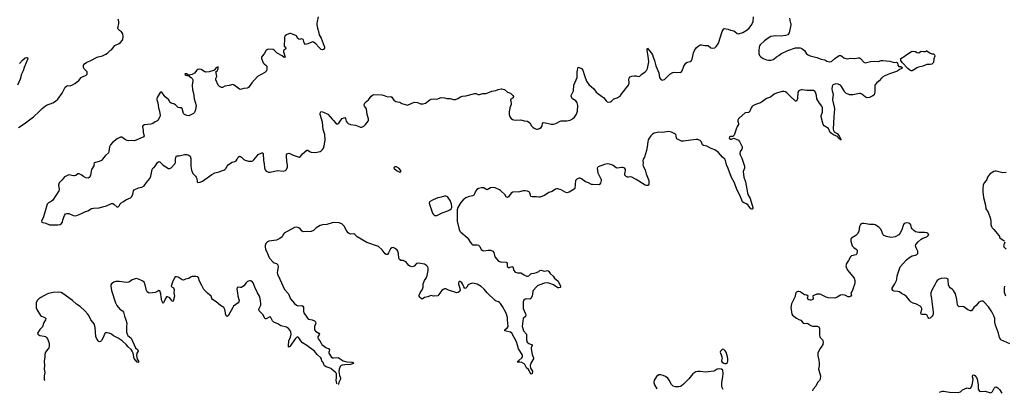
# Model space of a CAD drawing. Header units: inches. Extents: x 1552086 to 1694788, y 812325 to 917226.
# Tile 55 of 109: x 1641411 to 1658974, y 830617 to 837281. Entities that reach past the tile are written whole.
import ezdxf

# ---------------------------------------------------------------- set-up
doc = ezdxf.new("R2010")
doc.units = ezdxf.units.IN
doc.header["$MEASUREMENT"] = 0
doc.layers.add('B6843', color=7, linetype='Continuous')
doc.layers.add('B6853', color=7, linetype='Continuous')

msp = doc.modelspace()

# ---------------------------------------------------------------- linework, layer by layer
at = {"layer": 'B6843', "color": 6, "elevation": 800}
for points in [[(1641390, 835359), (1641490, 835422), (1641656, 835550), (1641758, 835642), (1641810, 835697), (1641870, 835744), (1641890, 835756), (1642003, 835797), (1642051, 835829), (1642090, 835865), (1642170, 835970), (1642224, 836076), (1642243, 836097), (1642270, 836105), (1642310, 836101), (1642350, 836116), (1642396, 836144), (1642463, 836197), (1642510, 836250), (1642530, 836263), (1642597, 836290), (1642612, 836308), (1642617, 836330), (1642613, 836350), (1642563, 836403), (1642550, 836430), (1642547, 836470), (1642564, 836496), (1642610, 836521), (1642670, 836545), (1642790, 836611), (1642810, 836619), (1642886, 836634), (1642950, 836663), (1642977, 836683), (1643030, 836739), (1643050, 836746), (1643110, 836821), (1643185, 836855), (1643209, 836871), (1643240, 836910), (1643250, 836930), (1643258, 836978), (1643251, 837030), (1643226, 837066), (1643189, 837090), (1643168, 837110), (1643164, 837130), (1643180, 837210), (1643180, 837250), (1643168, 837290)], [(1646737, 837330), (1646716, 837250), (1646710, 837210), (1646712, 837190), (1646722, 837130), (1646741, 837070), (1646753, 837013), (1646791, 836950), (1646843, 836810), (1646848, 836790), (1646845, 836775), (1646830, 836749), (1646810, 836743), (1646790, 836752), (1646748, 836788), (1646692, 836852), (1646650, 836880), (1646630, 836884), (1646619, 836881), (1646550, 836850), (1646510, 836840), (1646485, 836865), (1646475, 836915), (1646469, 836929), (1646456, 836936), (1646430, 836938), (1646410, 836929), (1646390, 836934), (1646367, 836950), (1646350, 836994), (1646250, 837036), (1646230, 837034), (1646183, 837017), (1646169, 837010), (1646149, 836990), (1646137, 836970), (1646133, 836950), (1646129, 836810), (1646161, 836770), (1646150, 836756), (1646117, 836730), (1646117, 836710), (1646147, 836613), (1646130, 836608), (1646094, 836634), (1646002, 836682), (1645950, 836735), (1645930, 836750), (1645850, 836754), (1645830, 836751), (1645810, 836738), (1645770, 836670), (1645735, 836630), (1645727, 836610), (1645727, 836590), (1645754, 836514), (1645772, 836492), (1645804, 836470), (1645817, 836450), (1645818, 836402), (1645811, 836370), (1645781, 836339), (1645653, 836267), (1645550, 836156), (1645491, 836069), (1645470, 836057), (1645408, 836051), (1645370, 836040), (1645350, 836038), (1645330, 836043), (1645235, 836115), (1645210, 836122), (1645150, 836107), (1645070, 836097), (1645030, 836072), (1645010, 836070), (1644972, 836090), (1644953, 836113), (1644912, 836210), (1644912, 836230), (1644930, 836270), (1644913, 836330), (1644912, 836348), (1644934, 836370), (1644947, 836390), (1644953, 836413), (1644950, 836437), (1644930, 836429), (1644910, 836414), (1644880, 836380), (1644868, 836372), (1644792, 836348), (1644730, 836347), (1644711, 836351), (1644650, 836393), (1644610, 836399), (1644590, 836395), (1644570, 836383), (1644531, 836329), (1644490, 836302), (1644431, 836291), (1644414, 836294), (1644402, 836310), (1644390, 836317), (1644365, 836315), (1644359, 836310), (1644368, 836290), (1644390, 836284), (1644430, 836285), (1644441, 836270), (1644470, 836252), (1644490, 836233), (1644498, 836210), (1644499, 836190), (1644485, 836115), (1644494, 836030), (1644510, 835968), (1644525, 835870), (1644560, 835750), (1644549, 835670), (1644530, 835624), (1644510, 835606), (1644430, 835563), (1644390, 835570), (1644350, 835590), (1644333, 835610), (1644310, 835697), (1644290, 835706), (1644270, 835707), (1644237, 835717), (1644190, 835762), (1644170, 835776), (1644110, 835791), (1644090, 835812), (1644069, 835850), (1644003, 835903), (1643950, 835976), (1643930, 835991), (1643916, 835984), (1643864, 835890), (1643858, 835870), (1643858, 835850), (1643877, 835797), (1643888, 835708), (1643906, 835650), (1643916, 835570), (1643913, 835547), (1643876, 835484), (1643859, 835470), (1643830, 835459), (1643786, 835430), (1643750, 835417), (1643637, 835403), (1643608, 835390), (1643600, 835370), (1643616, 835310), (1643612, 835270), (1643634, 835210), (1643627, 835190), (1643556, 835164), (1643490, 835130), (1643450, 835120), (1643410, 835126), (1643350, 835122), (1643330, 835126), (1643299, 835139), (1643230, 835184), (1643210, 835184), (1643150, 835157), (1643067, 835093), (1643030, 835051), (1643011, 835010), (1643001, 834930), (1642992, 834908), (1642939, 834861), (1642889, 834790), (1642869, 834770), (1642830, 834749), (1642737, 834730), (1642731, 834710), (1642738, 834690), (1642732, 834672), (1642694, 834610), (1642676, 834510), (1642669, 834490), (1642650, 834463), (1642630, 834455), (1642590, 834462), (1642550, 834482), (1642510, 834515), (1642470, 834532), (1642450, 834530), (1642410, 834501), (1642390, 834495), (1642370, 834494), (1642290, 834511), (1642250, 834496), (1642210, 834475), (1642190, 834457), (1642162, 834418), (1642112, 834370), (1642102, 834330), (1642116, 834250), (1642110, 834226), (1642000, 834060), (1641970, 834038), (1641924, 834016), (1641902, 833990), (1641874, 833910), (1641862, 833850), (1641837, 833763), (1641799, 833690), (1641806, 833670), (1641821, 833661), (1641876, 833650), (1641944, 833624), (1641970, 833620), (1642090, 833619), (1642130, 833627), (1642150, 833637), (1642173, 833667), (1642182, 833710), (1642210, 833790), (1642230, 833817), (1642250, 833824), (1642290, 833822), (1642367, 833787), (1642410, 833784), (1642502, 833818), (1642570, 833851), (1642629, 833871), (1642690, 833913), (1642730, 833921), (1642830, 833922), (1642890, 833944), (1642959, 833961), (1643050, 834002), (1643070, 834002), (1643090, 833993), (1643150, 833938), (1643170, 833940), (1643190, 833967), (1643203, 833997), (1643223, 834017), (1643261, 834039), (1643302, 834070), (1643390, 834106), (1643410, 834125), (1643429, 834170), (1643440, 834230), (1643450, 834245), (1643530, 834281), (1643590, 834292), (1643630, 834318), (1643670, 834379), (1643731, 834450), (1643748, 834490), (1643772, 834608), (1643787, 834630), (1643810, 834646), (1643830, 834668), (1643870, 834735), (1643890, 834750), (1643910, 834748), (1643967, 834687), (1644066, 834626), (1644090, 834624), (1644110, 834639), (1644176, 834710), (1644187, 834733), (1644190, 834790), (1644197, 834823), (1644210, 834850), (1644255, 834850), (1644350, 834877), (1644390, 834879), (1644430, 834862), (1644450, 834845), (1644464, 834804), (1644463, 834670), (1644474, 834594), (1644499, 834539), (1644547, 834490), (1644559, 834470), (1644568, 834450), (1644576, 834390), (1644590, 834374), (1644630, 834383), (1644670, 834402), (1644840, 834520), (1644890, 834549), (1644971, 834569), (1645010, 834587), (1645050, 834595), (1645070, 834606), (1645090, 834627), (1645110, 834670), (1645128, 834690), (1645170, 834722), (1645202, 834738), (1645250, 834752), (1645270, 834765), (1645290, 834790), (1645310, 834831), (1645330, 834846), (1645350, 834841), (1645370, 834827), (1645407, 834787), (1645430, 834776), (1645490, 834759), (1645550, 834759), (1645570, 834766), (1645590, 834783), (1645646, 834854), (1645666, 834874), (1645730, 834905), (1645744, 834904), (1645752, 834892), (1645757, 834770), (1645772, 834708), (1645778, 834638), (1645790, 834602), (1645810, 834578), (1645850, 834561), (1645879, 834559), (1646008, 834588), (1646110, 834580), (1646150, 834590), (1646171, 834610), (1646186, 834650), (1646185, 834690), (1646173, 834750), (1646168, 834850), (1646172, 834870), (1646190, 834893), (1646210, 834900), (1646230, 834896), (1646290, 834864), (1646393, 834827), (1646410, 834830), (1646421, 834839), (1646454, 834890), (1646530, 834955), (1646550, 834954), (1646590, 834924), (1646610, 834917), (1646690, 834911), (1646768, 834932), (1646790, 834942), (1646815, 834965), (1646831, 834989), (1646844, 835030), (1646859, 835130), (1646853, 835230), (1646850, 835250), (1646822, 835322), (1646813, 835453), (1646772, 835588), (1646770, 835612), (1646783, 835637), (1646790, 835641), (1646830, 835632), (1646910, 835593), (1646990, 835502), (1647010, 835485), (1647043, 835443), (1647070, 835423), (1647090, 835423), (1647106, 835434), (1647137, 835490), (1647162, 835518), (1647190, 835533), (1647210, 835534), (1647221, 835521), (1647236, 835470), (1647246, 835450), (1647270, 835427), (1647312, 835412), (1647398, 835398), (1647490, 835364), (1647515, 835365), (1647550, 835383), (1647579, 835410), (1647624, 835470), (1647631, 835490), (1647631, 835510), (1647611, 835591), (1647595, 835690), (1647585, 835710), (1647559, 835739), (1647555, 835750), (1647558, 835770), (1647574, 835806), (1647630, 835850), (1647681, 835919), (1647704, 835936), (1647730, 835944), (1647870, 835940), (1647911, 835930), (1647970, 835905), (1648032, 835912), (1648050, 835899), (1648086, 835846), (1648122, 835822), (1648150, 835813), (1648190, 835807), (1648230, 835785), (1648310, 835761), (1648330, 835759), (1648450, 835810), (1648505, 835805), (1648561, 835781), (1648610, 835779), (1648650, 835792), (1648725, 835850), (1648750, 835865), (1648790, 835871), (1648850, 835866), (1648930, 835891), (1648986, 835886), (1649030, 835874), (1649090, 835878), (1649150, 835855), (1649182, 835858), (1649226, 835874), (1649274, 835906), (1649310, 835917), (1649370, 835924), (1649530, 835965), (1649550, 835965), (1649590, 835948), (1649610, 835948), (1649670, 835967), (1649730, 835965), (1649830, 836003), (1649905, 836015), (1649945, 836035), (1650000, 836045)], [(1641410, 836501), (1641460, 836560), (1641510, 836599), (1641530, 836608), (1641547, 836607), (1641555, 836595), (1641552, 836570), (1641490, 836430), (1641472, 836368), (1641443, 836310), (1641419, 836221), (1641370, 836110)], [(1650000, 834224), (1649990, 834234), (1649970, 834247), (1649890, 834280), (1649850, 834285), (1649810, 834282), (1649750, 834247), (1649730, 834250), (1649690, 834279), (1649650, 834283), (1649595, 834270), (1649563, 834250), (1649546, 834230), (1649525, 834175), (1649510, 834150), (1649490, 834137), (1649410, 834121), (1649370, 834103), (1649321, 834070), (1649279, 834021), (1649226, 833930), (1649216, 833890), (1649215, 833690), (1649250, 833539), (1649262, 833510), (1649277, 833490), (1649390, 833397), (1649410, 833374), (1649450, 833304), (1649475, 833275), (1649490, 833264), (1649570, 833263), (1649596, 833256), (1649616, 833236), (1649644, 833184), (1649670, 833164), (1649690, 833160), (1649770, 833170), (1649809, 833169), (1649850, 833153), (1649867, 833127), (1649885, 833050), (1649950, 832975), (1649990, 832963), (1650000, 832963)], [(1650000, 832201), (1649990, 832216), (1649970, 832237), (1649950, 832248), (1649910, 832261), (1649893, 832273), (1649750, 832406), (1649694, 832474), (1649642, 832522), (1649570, 832561), (1649490, 832579), (1649470, 832578), (1649444, 832570), (1649409, 832550), (1649388, 832512), (1649370, 832490), (1649350, 832487), (1649333, 832513), (1649309, 832570), (1649290, 832597), (1649270, 832612), (1649250, 832612), (1649237, 832590), (1649237, 832570), (1649269, 832470), (1649266, 832450), (1649259, 832441), (1649230, 832416), (1649210, 832409), (1649190, 832413), (1649057, 832457), (1649010, 832478), (1648990, 832478), (1648966, 832470), (1648943, 832450), (1648870, 832355), (1648790, 832350), (1648750, 832361), (1648730, 832358), (1648690, 832340), (1648634, 832326), (1648590, 832298), (1648570, 832306), (1648546, 832330), (1648536, 832350), (1648538, 832370), (1648554, 832410), (1648590, 832463), (1648602, 832490), (1648608, 832510), (1648610, 832570), (1648619, 832601), (1648632, 832628), (1648661, 832670), (1648680, 832720), (1648698, 832810), (1648699, 832850), (1648693, 832870), (1648670, 832899), (1648630, 832919), (1648530, 832936), (1648491, 832929), (1648450, 832887), (1648430, 832878), (1648410, 832874), (1648370, 832884), (1648344, 832904), (1648310, 832950), (1648288, 832970), (1648250, 832986), (1648208, 832988), (1648185, 833005), (1648171, 833030), (1648170, 833110), (1648158, 833150), (1648145, 833170), (1648110, 833202), (1648070, 833218), (1648050, 833214), (1648026, 833194), (1647990, 833124), (1647970, 833094), (1647950, 833094), (1647930, 833102), (1647876, 833176), (1647810, 833233), (1647605, 833305), (1647433, 833410), (1647390, 833448), (1647370, 833459), (1647310, 833458), (1647285, 833465), (1647270, 833478), (1647248, 833508), (1647200, 833600), (1647159, 833639), (1647110, 833659), (1647010, 833663), (1646982, 833658), (1646891, 833629), (1646810, 833621), (1646770, 833611), (1646702, 833570), (1646650, 833519), (1646610, 833505), (1646470, 833498), (1646448, 833508), (1646413, 833553), (1646390, 833571), (1646350, 833582), (1646310, 833573), (1646130, 833472), (1646109, 833450), (1646090, 833406), (1646050, 833377), (1645990, 833351), (1645852, 833328), (1645830, 833318), (1645802, 833290), (1645790, 833255), (1645789, 833230), (1645798, 833190), (1645833, 833110), (1645852, 833050), (1645864, 833030), (1645930, 832957), (1645950, 832944), (1645989, 832929), (1646013, 832910), (1646020, 832870), (1646005, 832770), (1646010, 832739), (1646053, 832653), (1646134, 832470), (1646203, 832390), (1646240, 832300), (1646310, 832217), (1646347, 832187), (1646370, 832178), (1646442, 832182), (1646464, 832170), (1646471, 832151), (1646474, 832074), (1646481, 832050), (1646530, 831973), (1646550, 831950), (1646570, 831940), (1646630, 831929), (1646670, 831907), (1646690, 831890), (1646694, 831870), (1646672, 831810), (1646668, 831768), (1646671, 831750), (1646686, 831726), (1646747, 831690), (1646760, 831670), (1646730, 831622), (1646727, 831610), (1646733, 831590), (1646767, 831550), (1646788, 831508), (1646802, 831490), (1646870, 831435), (1646927, 831407), (1646938, 831390), (1646934, 831370), (1646923, 831350), (1646926, 831330), (1646968, 831268), (1646990, 831251), (1647010, 831248), (1647090, 831255), (1647178, 831198), (1647250, 831176), (1647334, 831174), (1647346, 831170), (1647364, 831150), (1647312, 831130), (1647210, 831125), (1647163, 831117), (1647148, 831112), (1647127, 831093), (1647110, 831050), (1647103, 831003), (1647113, 830933), (1647132, 830890), (1647135, 830870), (1647101, 830810), (1647100, 830780), (1647101, 830779)], [(1647075, 830779), (1647069, 830790), (1647059, 830819), (1647056, 830850), (1647062, 830890), (1647061, 830950), (1647059, 830970), (1647047, 830990), (1646959, 831059), (1646932, 831072), (1646875, 831090), (1646849, 831109), (1646836, 831130), (1646824, 831164), (1646800, 831190), (1646793, 831230), (1646782, 831250), (1646717, 831310), (1646670, 831370), (1646531, 831471), (1646457, 831517), (1646425, 831550), (1646390, 831607), (1646370, 831622), (1646350, 831615), (1646330, 831595), (1646310, 831570), (1646250, 831477), (1646230, 831453), (1646215, 831445), (1646210, 831438), (1646205, 831445), (1646204, 831464), (1646214, 831550), (1646241, 831619), (1646251, 831670), (1646249, 831709), (1646237, 831737), (1646203, 831770), (1646170, 831795), (1646070, 831820), (1646013, 831853), (1645944, 831884), (1645920, 831910), (1645890, 831970), (1645878, 831978), (1645870, 831981), (1645810, 831943), (1645790, 831946), (1645750, 832021), (1645682, 832090), (1645677, 832110), (1645681, 832130), (1645710, 832188), (1645714, 832210), (1645709, 832271), (1645696, 832330), (1645690, 832351), (1645650, 832408), (1645603, 832510), (1645576, 832590), (1645550, 832615), (1645530, 832622), (1645510, 832622), (1645472, 832608), (1645451, 832589), (1645410, 832534), (1645370, 832506), (1645350, 832502), (1645310, 832509), (1645290, 832502), (1645286, 832474), (1645297, 832410), (1645300, 832350), (1645325, 832270), (1645322, 832250), (1645307, 832230), (1645227, 832170), (1645210, 832145), (1645130, 831996), (1645110, 831986), (1645090, 832010), (1645079, 832050), (1645072, 832110), (1645051, 832150), (1644990, 832184), (1644917, 832250), (1644848, 832290), (1644836, 832310), (1644828, 832350), (1644760, 832400), (1644698, 832470), (1644657, 832537), (1644614, 832630), (1644605, 832670), (1644590, 832694), (1644550, 832702), (1644490, 832701), (1644468, 832692), (1644430, 832666), (1644370, 832651), (1644330, 832634), (1644310, 832638), (1644235, 832690), (1644210, 832697), (1644186, 832694), (1644141, 832619), (1644115, 832530), (1644130, 832510), (1644157, 832497), (1644169, 832470), (1644159, 832410), (1644170, 832350), (1644150, 832258), (1644130, 832255), (1644119, 832279), (1644090, 832317), (1644050, 832335), (1644030, 832336), (1644010, 832310), (1643990, 832252), (1643970, 832216), (1643946, 832266), (1643933, 832330), (1643927, 832390), (1643910, 832444), (1643890, 832452), (1643856, 832424), (1643830, 832412), (1643778, 832410), (1643730, 832402), (1643708, 832408), (1643685, 832425), (1643670, 832450), (1643649, 832550), (1643630, 832599), (1643610, 832617), (1643585, 832630), (1643530, 832654), (1643490, 832663), (1643419, 832641), (1643370, 832604), (1643350, 832598), (1643310, 832596), (1643190, 832613), (1643127, 832613), (1643090, 832600), (1643050, 832571), (1643036, 832550), (1643034, 832530), (1643048, 832448), (1643119, 832230), (1643145, 832185), (1643199, 832119), (1643246, 832086), (1643261, 832061), (1643278, 831990), (1643302, 831930), (1643320, 831870), (1643316, 831810), (1643316, 831710), (1643327, 831670), (1643340, 831650), (1643399, 831599), (1643475, 831430), (1643519, 831390), (1643524, 831370), (1643502, 831330), (1643492, 831290), (1643505, 831225), (1643529, 831190), (1643531, 831169), (1643508, 831170), (1643450, 831240), (1643434, 831334), (1643419, 831370), (1643398, 831398), (1643346, 831446), (1643310, 831490), (1643240, 831550), (1643170, 831598), (1643083, 831643), (1643050, 831673), (1643009, 831691), (1642970, 831698), (1642945, 831695), (1642930, 831685), (1642921, 831670), (1642901, 831610), (1642870, 831561), (1642850, 831542), (1642830, 831537), (1642810, 831555), (1642779, 831599), (1642768, 831628), (1642757, 831790), (1642745, 831845), (1642722, 831882), (1642677, 831930), (1642643, 832003), (1642625, 832030), (1642570, 832090), (1642490, 832163), (1642426, 832206), (1642350, 832270), (1642179, 832399), (1642152, 832412), (1642110, 832420), (1642010, 832414), (1641926, 832394), (1641896, 832384), (1641790, 832327), (1641750, 832300), (1641721, 832270), (1641707, 832233), (1641702, 832170), (1641703, 832143), (1641714, 832110), (1641782, 832002), (1641799, 831990), (1641859, 831970), (1641874, 831950), (1641871, 831930), (1641842, 831878), (1641815, 831805), (1641768, 831752), (1641740, 831710), (1641729, 831690), (1641732, 831672), (1641770, 831650), (1641850, 831637), (1641870, 831630), (1641890, 831615), (1641906, 831590), (1641930, 831530), (1641939, 831490), (1641935, 831450), (1641928, 831430), (1641873, 831350), (1641857, 831310), (1641858, 831270), (1641847, 831190), (1641854, 831110), (1641849, 831050), (1641861, 830990), (1641850, 830930), (1641848, 830870), (1641854, 830850), (1641857, 830844)]]:
    msp.add_lwpolyline(points, dxfattribs=at)
for points in [[(1648110, 834655), (1648091, 834649), (1648087, 834630), (1648130, 834588), (1648190, 834559), (1648210, 834565), (1648209, 834590), (1648175, 834630), (1648130, 834654)], [(1649010, 834131), (1648990, 834131), (1648930, 834117), (1648870, 834101), (1648784, 834070), (1648721, 834030), (1648715, 834010), (1648773, 833830), (1648790, 833804), (1648810, 833791), (1648830, 833788), (1648850, 833791), (1648946, 833834), (1649050, 833872), (1649086, 833890), (1649108, 833910), (1649119, 833930), (1649121, 833950), (1649115, 833990), (1649090, 834054), (1649050, 834116), (1649030, 834128)]]:
    msp.add_lwpolyline(points, close=True, dxfattribs=at)
at = {"layer": 'B6853', "color": 6}
for points, elevation in [([(1650000, 836045), (1650010, 836046), (1650056, 836036), (1650110, 835990), (1650163, 835970), (1650210, 835931), (1650219, 835910), (1650214, 835886), (1650177, 835863), (1650166, 835850), (1650176, 835790), (1650175, 835770), (1650154, 835710), (1650140, 835630), (1650143, 835590), (1650156, 835550), (1650179, 835519), (1650202, 835502), (1650250, 835489), (1650350, 835492), (1650410, 835475), (1650470, 835468), (1650510, 835440), (1650541, 835390), (1650564, 835364), (1650590, 835343), (1650610, 835333), (1650632, 835328), (1650650, 835328), (1650682, 835338), (1650710, 835357), (1650728, 835390), (1650737, 835430), (1650750, 835446), (1650790, 835442), (1650890, 835417), (1650930, 835417), (1650973, 835427), (1651050, 835469), (1651070, 835476), (1651170, 835479), (1651230, 835490), (1651272, 835510), (1651310, 835544), (1651345, 835595), (1651363, 835650), (1651365, 835750), (1651357, 835797), (1651331, 835831), (1651273, 835870), (1651248, 835910), (1651248, 835930), (1651290, 836010), (1651296, 836110), (1651353, 836250), (1651357, 836283), (1651354, 836350), (1651370, 836432), (1651390, 836429), (1651430, 836409), (1651458, 836378), (1651484, 836284), (1651524, 836184), (1651563, 836123), (1651650, 836050), (1651696, 835990), (1651717, 835970), (1651790, 835919), (1651823, 835890), (1651870, 835831), (1651890, 835814), (1651910, 835811), (1651950, 835818), (1651970, 835826), (1652011, 835869), (1652071, 835889), (1652121, 835919), (1652150, 835962), (1652190, 836004), (1652220, 836050), (1652270, 836110), (1652283, 836150), (1652274, 836226), (1652281, 836239), (1652300, 836260), (1652330, 836274), (1652370, 836281), (1652410, 836279), (1652450, 836265), (1652470, 836271), (1652507, 836310), (1652570, 836353), (1652590, 836374), (1652612, 836410), (1652634, 836530), (1652623, 836630), (1652602, 836730), (1652602, 836750), (1652610, 836773), (1652643, 836723), (1652682, 836682), (1652697, 836656), (1652711, 836611), (1652737, 836550), (1652760, 836460), (1652810, 836330), (1652825, 836250), (1652835, 836230), (1652850, 836214), (1652870, 836204), (1652890, 836206), (1652910, 836215), (1653010, 836307), (1653063, 836337), (1653090, 836345), (1653190, 836339), (1653210, 836347), (1653230, 836370), (1653257, 836450), (1653294, 836506), (1653315, 836525), (1653370, 836534), (1653392, 836550), (1653405, 836575), (1653430, 836690), (1653447, 836730), (1653480, 836780), (1653516, 836810), (1653550, 836830), (1653570, 836832), (1653630, 836819), (1653690, 836818), (1653740, 836780), (1653770, 836771), (1653810, 836781), (1653837, 836803), (1653860, 836830), (1653877, 836863), (1653944, 837070), (1653958, 837102), (1653970, 837116), (1653990, 837122), (1654010, 837120), (1654050, 837110), (1654090, 837094), (1654150, 837080), (1654170, 837068), (1654210, 837032), (1654230, 837031), (1654310, 837054), (1654390, 837101), (1654421, 837130), (1654470, 837197), (1654495, 837250), (1654502, 837330)], 800), ([(1655142, 837310), (1655155, 837235), (1655166, 837210), (1655169, 837189), (1655135, 837045), (1655110, 837010), (1655070, 836996), (1654996, 836984), (1654892, 836992), (1654810, 836978), (1654778, 836962), (1654696, 836904), (1654618, 836830), (1654610, 836817), (1654600, 836790), (1654594, 836730), (1654598, 836678), (1654610, 836644), (1654630, 836618), (1654670, 836589), (1654730, 836564), (1654770, 836556), (1654810, 836556), (1654850, 836569), (1654870, 836582), (1654910, 836620), (1654950, 836643), (1654990, 836674), (1655110, 836731), (1655250, 836777), (1655330, 836779), (1655365, 836765), (1655411, 836731), (1655448, 836670), (1655473, 836653), (1655510, 836638), (1655630, 836608), (1655710, 836577), (1655770, 836563), (1655810, 836541), (1655849, 836529), (1655890, 836537), (1655950, 836589), (1656010, 836632), (1656030, 836643), (1656050, 836644), (1656070, 836637), (1656110, 836603), (1656170, 836584), (1656230, 836592), (1656310, 836589), (1656370, 836601), (1656390, 836598), (1656410, 836589), (1656470, 836523), (1656490, 836510), (1656590, 836536), (1656650, 836540), (1656730, 836535), (1656779, 836550), (1656810, 836554), (1656864, 836544), (1656930, 836542), (1657010, 836520), (1657050, 836525), (1657068, 836510), (1657075, 836470), (1657090, 836447), (1657130, 836448), (1657154, 836430), (1657146, 836410), (1657105, 836395), (1657077, 836370), (1657050, 836354), (1656926, 836314), (1656843, 836277), (1656804, 836256), (1656781, 836239), (1656740, 836190), (1656693, 836150), (1656667, 836110), (1656664, 835990), (1656650, 835943), (1656630, 835922), (1656570, 835893), (1656530, 835888), (1656510, 835893), (1656490, 835902), (1656430, 835952), (1656410, 835963), (1656390, 835964), (1656270, 835939), (1656230, 835938), (1656210, 835943), (1656150, 835970), (1656130, 835990), (1656103, 836030), (1656073, 836090), (1656050, 836115), (1656011, 836131), (1655970, 836136), (1655933, 836127), (1655912, 836110), (1655901, 836090), (1655895, 836050), (1655902, 836010), (1655924, 835950), (1655911, 835849), (1655919, 835799), (1655939, 835730), (1655944, 835690), (1655931, 835550), (1655920, 835330), (1655925, 835305), (1655941, 835281), (1655990, 835250), (1656030, 835208), (1656059, 835150), (1656060, 835140), (1656050, 835133), (1656039, 835159), (1656030, 835163), (1655997, 835197), (1655972, 835212), (1655926, 835226), (1655890, 835250), (1655870, 835270), (1655838, 835338), (1655761, 835390), (1655744, 835410), (1655708, 835550), (1655709, 835570), (1655732, 835630), (1655732, 835710), (1655718, 835738), (1655679, 835790), (1655632, 835870), (1655623, 835930), (1655608, 835988), (1655590, 836010), (1655575, 836015), (1655530, 836019), (1655450, 836017), (1655370, 836032), (1655349, 836031), (1655320, 836020), (1655308, 836012), (1655294, 835986), (1655283, 835877), (1655270, 835829), (1655250, 835830), (1655230, 835844), (1655170, 835898), (1655095, 835975), (1655070, 835994), (1655041, 836001), (1655010, 836000), (1654910, 835970), (1654868, 835950), (1654803, 835897), (1654730, 835875), (1654661, 835819), (1654624, 835796), (1654538, 835770), (1654490, 835744), (1654471, 835729), (1654458, 835710), (1654440, 835660), (1654424, 835636), (1654410, 835624), (1654350, 835617), (1654249, 835530), (1654231, 835510), (1654223, 835490), (1654222, 835470), (1654232, 835430), (1654230, 835410), (1654207, 835373), (1654189, 835330), (1654157, 835223), (1654130, 835196), (1654090, 835197), (1654070, 835193), (1654067, 835170), (1654090, 835147), (1654110, 835151), (1654130, 835163), (1654150, 835165), (1654230, 835130), (1654248, 835108), (1654296, 835010), (1654298, 834990), (1654290, 834972), (1654260, 834930), (1654256, 834890), (1654261, 834870), (1654294, 834810), (1654339, 834670), (1654338, 834630), (1654319, 834570), (1654326, 834470), (1654358, 834390), (1654392, 834190), (1654402, 834162), (1654443, 834090), (1654490, 833930), (1654487, 833913), (1654478, 833902), (1654470, 833901), (1654450, 833908), (1654417, 833957), (1654397, 833977), (1654374, 833994), (1654330, 834013), (1654307, 834030), (1654258, 834150), (1654205, 834250), (1654159, 834370), (1654106, 834466), (1654046, 834626), (1654016, 834690), (1654001, 834770), (1653990, 834790), (1653949, 834829), (1653879, 834910), (1653810, 834960), (1653745, 834985), (1653670, 835024), (1653610, 835037), (1653590, 835047), (1653564, 835110), (1653550, 835125), (1653534, 835134), (1653510, 835141), (1653470, 835144), (1653250, 835113), (1653215, 835115), (1653135, 835155), (1653125, 835170), (1653123, 835210), (1653117, 835230), (1653110, 835238), (1653035, 835275), (1652990, 835285), (1652870, 835271), (1652810, 835277), (1652730, 835258), (1652699, 835241), (1652669, 835210), (1652641, 835170), (1652624, 835136), (1652616, 835104), (1652606, 835014), (1652590, 834949), (1652555, 834830), (1652533, 834790), (1652527, 834770), (1652532, 834730), (1652526, 834690), (1652530, 834670), (1652570, 834600), (1652585, 834530), (1652631, 834410), (1652636, 834370), (1652634, 834346), (1652629, 834331), (1652617, 834323), (1652590, 834321), (1652570, 834329), (1652410, 834433), (1652330, 834471), (1652310, 834476), (1652270, 834469), (1652250, 834472), (1652230, 834483), (1652208, 834508), (1652203, 834530), (1652216, 834590), (1652215, 834610), (1652206, 834626), (1652190, 834638), (1652170, 834645), (1652150, 834645), (1652070, 834632), (1652050, 834637), (1651999, 834679), (1651973, 834693), (1651930, 834706), (1651890, 834708), (1651843, 834697), (1651730, 834656), (1651717, 834643), (1651714, 834630), (1651726, 834550), (1651784, 834430), (1651784, 834410), (1651770, 834364), (1651750, 834336), (1651630, 834339), (1651610, 834343), (1651556, 834370), (1651506, 834386), (1651430, 834443), (1651410, 834453), (1651390, 834456), (1651370, 834451), (1651350, 834437), (1651328, 834410), (1651311, 834270), (1651304, 834256), (1651210, 834203), (1651170, 834194), (1651150, 834197), (1651070, 834246), (1651010, 834263), (1650990, 834263), (1650970, 834257), (1650910, 834216), (1650850, 834197), (1650770, 834146), (1650690, 834115), (1650670, 834114), (1650630, 834123), (1650550, 834121), (1650530, 834127), (1650521, 834150), (1650513, 834190), (1650503, 834203), (1650470, 834220), (1650430, 834227), (1650390, 834226), (1650327, 834213), (1650210, 834203), (1650176, 834184), (1650130, 834122), (1650110, 834112), (1650090, 834124), (1650062, 834162), (1650000, 834224)], 800), ([(1659010, 834556), (1658950, 834552), (1658830, 834577), (1658810, 834577), (1658785, 834570), (1658739, 834541), (1658710, 834517), (1658675, 834470), (1658664, 834430), (1658653, 834410), (1658617, 834370), (1658599, 834330), (1658591, 834269), (1658590, 834210), (1658604, 834110), (1658639, 833970), (1658647, 833910), (1658689, 833850), (1658727, 833730), (1658734, 833690), (1658735, 833630), (1658747, 833590), (1658760, 833570), (1658790, 833541), (1658850, 833460), (1658870, 833438), (1658884, 833430), (1658896, 833390), (1658916, 833370), (1658965, 833345), (1658979, 833330)], 900), ([(1659070, 831501), (1658910, 831571), (1658887, 831610), (1658869, 831690), (1658819, 831830), (1658808, 831888), (1658807, 831950), (1658790, 831999), (1658752, 832070), (1658690, 832160), (1658608, 832248), (1658590, 832261), (1658570, 832263), (1658550, 832257), (1658520, 832240), (1658470, 832181), (1658430, 832148), (1658390, 832089), (1658370, 832086), (1658325, 832105), (1658250, 832162), (1658230, 832165), (1658170, 832161), (1658150, 832170), (1658137, 832197), (1658127, 832290), (1658102, 832390), (1658070, 832448), (1658051, 832470), (1658010, 832499), (1657990, 832521), (1657978, 832550), (1657975, 832635), (1657970, 832650), (1657950, 832667), (1657910, 832672), (1657850, 832665), (1657810, 832650), (1657778, 832630), (1657763, 832610), (1657736, 832550), (1657682, 832458), (1657665, 832410), (1657664, 832370), (1657676, 832310), (1657680, 832250), (1657705, 832070), (1657706, 832030), (1657701, 832010), (1657690, 831995), (1657650, 831959), (1657630, 831950), (1657614, 831970), (1657590, 832017), (1657570, 832025), (1657510, 832025), (1657491, 832031), (1657487, 832050), (1657502, 832110), (1657502, 832130), (1657493, 832153), (1657475, 832170), (1657410, 832205), (1657350, 832222), (1657310, 832244), (1657288, 832268), (1657260, 832310), (1657221, 832350), (1657190, 832373), (1657138, 832398), (1657105, 832425), (1657075, 832435), (1657010, 832440), (1656987, 832450), (1656973, 832470), (1656973, 832490), (1657021, 832570), (1657049, 832630), (1657056, 832650), (1657065, 832710), (1657117, 832870), (1657230, 832998), (1657270, 833036), (1657331, 833069), (1657390, 833078), (1657416, 833090), (1657430, 833110), (1657432, 833150), (1657402, 833210), (1657392, 833250), (1657398, 833270), (1657439, 833321), (1657493, 833367), (1657519, 833381), (1657590, 833408), (1657618, 833430), (1657626, 833450), (1657612, 833470), (1657590, 833480), (1657553, 833487), (1657450, 833482), (1657390, 833495), (1657358, 833518), (1657330, 833550), (1657319, 833570), (1657304, 833624), (1657290, 833643), (1657270, 833653), (1657230, 833656), (1657190, 833643), (1657174, 833626), (1657145, 833530), (1657111, 833469), (1657090, 833446), (1657026, 833410), (1656990, 833400), (1656950, 833397), (1656870, 833411), (1656825, 833430), (1656808, 833450), (1656789, 833510), (1656768, 833550), (1656739, 833579), (1656670, 833620), (1656647, 833627), (1656570, 833626), (1656510, 833642), (1656470, 833646), (1656437, 833643), (1656411, 833630), (1656390, 833590), (1656379, 833510), (1656362, 833470), (1656324, 833430), (1656250, 833385), (1656238, 833370), (1656234, 833350), (1656236, 833330), (1656263, 833250), (1656290, 833220), (1656333, 833190), (1656348, 833170), (1656352, 833150), (1656346, 833110), (1656330, 833088), (1656250, 833070), (1656230, 833053), (1656195, 832985), (1656158, 832930), (1656147, 832890), (1656159, 832850), (1656183, 832810), (1656297, 832670), (1656306, 832630), (1656310, 832590), (1656304, 832556), (1656283, 832510), (1656260, 832440), (1656236, 832410), (1656247, 832370), (1656239, 832350), (1656210, 832335), (1656190, 832336), (1656130, 832365), (1656088, 832372), (1656050, 832365), (1655990, 832330), (1655950, 832316), (1655830, 832322), (1655797, 832330), (1655690, 832383), (1655633, 832387), (1655586, 832370), (1655555, 832350), (1655565, 832325), (1655565, 832310), (1655558, 832290), (1655530, 832276), (1655510, 832276), (1655490, 832282), (1655470, 832296), (1655463, 832317), (1655473, 832350), (1655450, 832367), (1655410, 832375), (1655390, 832384), (1655350, 832417), (1655330, 832428), (1655310, 832433), (1655289, 832431), (1655270, 832423), (1655254, 832406), (1655235, 832330), (1655176, 832210), (1655168, 832150), (1655185, 832030), (1655196, 832010), (1655270, 831956), (1655310, 831934), (1655343, 831923), (1655388, 831870), (1655410, 831864), (1655450, 831866), (1655470, 831859), (1655524, 831824), (1655550, 831815), (1655634, 831814), (1655663, 831803), (1655675, 831775), (1655676, 831656), (1655682, 831630), (1655692, 831610), (1655732, 831570), (1655740, 831550), (1655742, 831530), (1655737, 831490), (1655710, 831439), (1655685, 831410), (1655650, 831330), (1655646, 831310), (1655646, 831286), (1655664, 831210), (1655669, 831149), (1655671, 831109), (1655662, 831050), (1655664, 831030), (1655697, 830930), (1655691, 830870), (1655676, 830844), (1655644, 830810), (1655610, 830746), (1655563, 830690), (1655554, 830666), (1655554, 830662)], 900), ([(1658982, 833310), (1658962, 833250), (1658964, 833230), (1659007, 833187)], 900), ([(1650000, 832963), (1650090, 832956), (1650098, 832950), (1650105, 832930), (1650106, 832890), (1650115, 832870), (1650130, 832861), (1650150, 832863), (1650190, 832877), (1650207, 832870), (1650226, 832806), (1650250, 832779), (1650290, 832767), (1650350, 832764), (1650408, 832728), (1650450, 832708), (1650470, 832705), (1650490, 832709), (1650530, 832747), (1650545, 832755), (1650590, 832760), (1650630, 832770), (1650671, 832789), (1650690, 832805), (1650709, 832811), (1650770, 832795), (1650830, 832806), (1650850, 832790), (1650872, 832752), (1650926, 832706), (1650951, 832670), (1651015, 832615), (1651060, 832530), (1651058, 832510), (1651054, 832506), (1651030, 832497), (1651010, 832499), (1650990, 832508), (1650931, 832551), (1650870, 832577), (1650830, 832588), (1650770, 832581), (1650687, 832553), (1650650, 832533), (1650630, 832515), (1650573, 832450), (1650565, 832430), (1650550, 832352), (1650530, 832305), (1650510, 832296), (1650450, 832299), (1650426, 832294), (1650403, 832277), (1650390, 832250), (1650393, 832130), (1650407, 832090), (1650435, 832035), (1650439, 832010), (1650433, 831987), (1650391, 831949), (1650376, 831810), (1650383, 831770), (1650398, 831730), (1650450, 831670), (1650453, 831570), (1650466, 831530), (1650490, 831506), (1650540, 831490), (1650555, 831470), (1650537, 831430), (1650535, 831410), (1650550, 831310), (1650574, 831250), (1650577, 831230), (1650532, 831168), (1650514, 831110), (1650524, 831064), (1650560, 831010), (1650550, 830962), (1650530, 830956), (1650501, 831021), (1650484, 831044), (1650450, 831071), (1650423, 831130), (1650410, 831145), (1650370, 831166), (1650330, 831175), (1650285, 831170), (1650298, 831182), (1650297, 831190), (1650317, 831203), (1650370, 831250), (1650379, 831270), (1650381, 831290), (1650376, 831310), (1650307, 831410), (1650293, 831473), (1650273, 831533), (1650192, 831690), (1650166, 831706), (1650062, 831730), (1650065, 831750), (1650110, 831790), (1650122, 831810), (1650115, 831930), (1650110, 831967), (1650089, 832049), (1650025, 832165), (1650000, 832201)], 800), ([(1658975, 832530), (1658969, 832491), (1658970, 832418), (1658995, 832355)], 900), ([(1653958, 830686), (1653936, 830730), (1653934, 830750), (1653938, 830810), (1653956, 830910), (1653957, 830970), (1653951, 831030), (1653929, 831050), (1653890, 831056), (1653851, 831050), (1653815, 831025), (1653790, 831014), (1653690, 830997), (1653650, 830994), (1653550, 831007), (1653510, 831006), (1653470, 830997), (1653417, 830963), (1653346, 830874), (1653250, 830778), (1653210, 830746), (1653190, 830737), (1653170, 830735), (1653110, 830735), (1653070, 830744), (1653053, 830753), (1653035, 830775), (1652998, 830850), (1652970, 830884), (1652930, 830914), (1652890, 830936), (1652850, 830949), (1652810, 830949), (1652770, 830915), (1652750, 830889), (1652731, 830850), (1652725, 830810), (1652733, 830770), (1652774, 830699)], 900), ([(1657816, 830631), (1657830, 830643), (1657870, 830657), (1657890, 830656), (1657994, 830634), (1658151, 830629), (1658190, 830644), (1658230, 830677), (1658310, 830715), (1658350, 830703), (1658370, 830710), (1658390, 830735), (1658407, 830793), (1658416, 830870), (1658406, 830910), (1658406, 830930), (1658410, 830938), (1658430, 830944), (1658450, 830932), (1658476, 830896), (1658490, 830870), (1658508, 830770), (1658510, 830690), (1658530, 830657), (1658550, 830649), (1658635, 830655), (1658709, 830631), (1658730, 830628), (1658750, 830636), (1658762, 830650), (1658794, 830706), (1658810, 830724), (1658830, 830732), (1658856, 830716), (1658886, 830686), (1658931, 830617)], 900)]:
    msp.add_lwpolyline(points, dxfattribs=dict(at, elevation=elevation))
for points, elevation in [([(1657690, 836671), (1657712, 836672), (1657730, 836654), (1657733, 836630), (1657718, 836582), (1657710, 836518), (1657679, 836490), (1657650, 836482), (1657590, 836483), (1657519, 836450), (1657445, 836435), (1657416, 836424), (1657390, 836402), (1657330, 836370), (1657310, 836368), (1657290, 836378), (1657252, 836410), (1657150, 836516), (1657131, 836550), (1657130, 836591), (1657203, 836637), (1657217, 836650), (1657264, 836676), (1657309, 836710), (1657330, 836719), (1657390, 836712), (1657413, 836693), (1657450, 836691), (1657490, 836718), (1657530, 836712), (1657570, 836714), (1657582, 836718), (1657590, 836734), (1657598, 836718), (1657630, 836702), (1657650, 836682)], 800), ([(1653950, 831402), (1653911, 831370), (1653908, 831352), (1653911, 831330), (1653925, 831305), (1653938, 831270), (1653939, 831230), (1653932, 831210), (1653932, 831190), (1653944, 831170), (1653970, 831152), (1653990, 831146), (1654010, 831146), (1654034, 831166), (1654041, 831190), (1654042, 831230), (1654035, 831270), (1654010, 831349), (1653996, 831376), (1653970, 831399)], 900)]:
    msp.add_lwpolyline(points, close=True, dxfattribs=dict(at, elevation=elevation))

doc.saveas('drawing.dxf')
